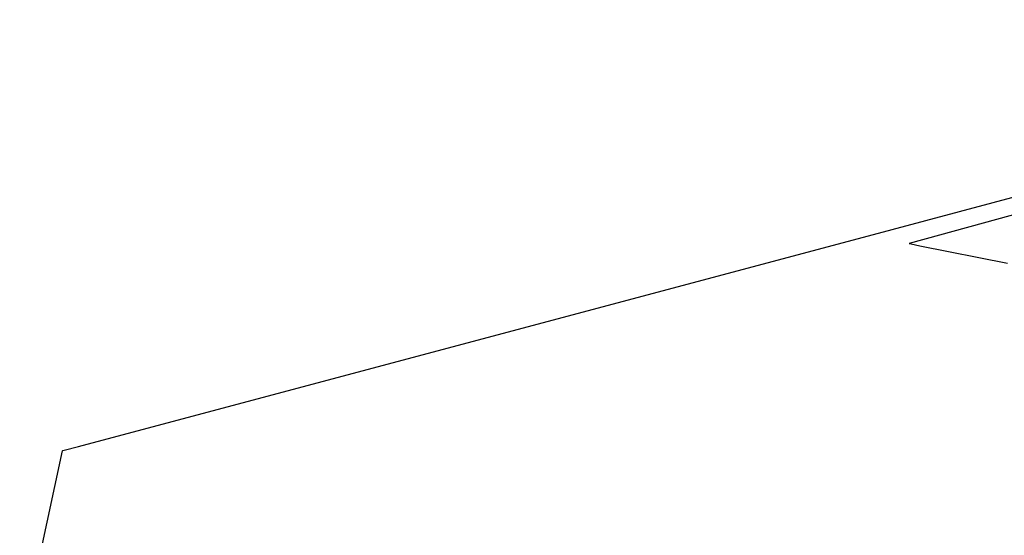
# Model space of a CAD drawing. Extents: x -3.57 to 3.57, y -2.08 to 2.06.
# Tile 12 of 219: x -3.53 to -3.21, y -0.58 to -0.41. Entities that reach past the tile are written whole.
import ezdxf

# ---------------------------------------------------------------- set-up
doc = ezdxf.new("R2010")
doc.units = 0

msp = doc.modelspace()

# ---------------------------------------------------------------- linework, layer by layer
at = {"layer": 'Layer 1', "color": 7, "linetype": 'CONTINUOUS'}
for p, q in [((-2.317658, -0.229466), (-3.244016, -0.484016)), ((-3.260489, -0.482345), (-2.479187, -0.273802)), ((-3.492134, -0.544175), (-3.260489, -0.482345)), ((-3.244016, -0.484016), (-3.244016, -0.484016)), ((-3.244016, -0.484016), (-3.244016, -0.484016)), ((-3.244016, -0.484016), (-3.244015, -0.484016)), ((-3.244015, -0.484016), (-3.244012, -0.484017)), ((-3.244012, -0.484017), (-3.243998, -0.484019)), ((-3.243998, -0.484019), (-3.243943, -0.48403)), ((-3.243943, -0.48403), (-3.243355, -0.484148)), ((-3.243355, -0.484148), (-3.240531, -0.484713)), ((-3.240531, -0.484713), (-3.212049, -0.490409)), ((-3.51445, -0.550132), (-3.492134, -0.544175)), ((-3.519061, -0.551363), (-3.51445, -0.550132)), ((-3.533587, -0.616616), (-3.519634, -0.551516)), ((-3.519634, -0.551516), (-3.519633, -0.551515)), ((-3.519634, -0.551516), (-3.519634, -0.551516)), ((-3.519633, -0.551515), (-3.519627, -0.551514)), ((-3.519627, -0.551514), (-3.519601, -0.551507)), ((-3.519601, -0.551507), (-3.519495, -0.551479)), ((-3.519495, -0.551479), (-3.519061, -0.551363))]:
    msp.add_line(p, q, dxfattribs=at)

doc.saveas('drawing.dxf')
